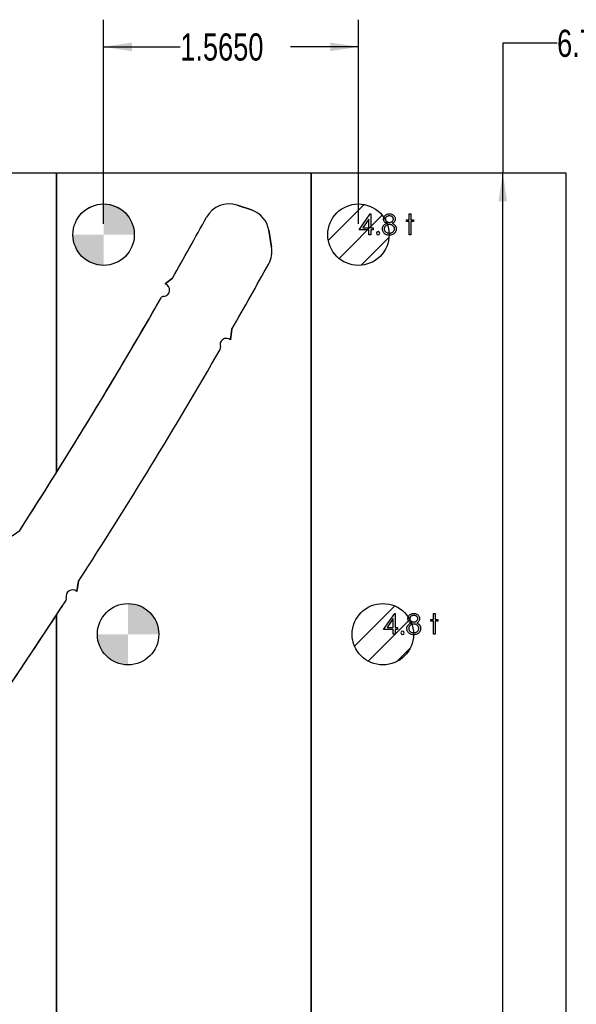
# Model space of a CAD drawing. Header units: inches. Extents: x 0.1 to 87.3, y 0.1 to 33.9.
# Tile 99 of 140: x 28.9 to 31.4, y 23.5 to 28. Entities that reach past the tile are written whole.
import ezdxf

# ---------------------------------------------------------------- set-up
doc = ezdxf.new("R2010")
doc.units = ezdxf.units.IN
doc.header["$MEASUREMENT"] = 0
doc.layers.add('DIMENSIONS', color=171, linetype='Continuous')
doc.layers.add('NOTES', color=5, linetype='Continuous')
doc.styles.add('SLDTEXTSTYLE0', font='TXT', dxfattribs={"width": 0.75})
doc.dimstyles.new('SLDDIMSTYLE0', dxfattribs={"dimtxt": 0.125, "dimasz": 0.13, "dimexe": 0, "dimexo": 0.0625, "dimgap": 0.03125, "dimtad": 0, "dimtih": 1, "dimtoh": 1, "dimdec": 4, "dimlfac": 1.333333, "dimrnd": 1e-09, "dimzin": 4, "dimdsep": 46, "dimtxsty": 'SLDTEXTSTYLE0', "dimsah": 1, "dimcen": 0.09, "dimadec": 0, "dimazin": 1, "dimtfac": 1, "dimtdec": 4, "dimtofl": 0, "dimtmove": 0, "dimatfit": 3, "dimfxl": 0, "dimfrac": 2, "dimtolj": 1, "dimtzin": 12, "dimarcsym": 0})

# ---------------------------------------------------------------- blocks, each defined once
blk = doc.blocks.new('SW_HATCH_11')
at = {"color": 0, "linetype": 'Continuous', "lineweight": 18}
for p, q in [((0, 0), (-0.185, -0.185)), ((0.0697, -0.0629), (-0.1221, -0.2546)), ((0.0724, -0.1928), (0.0078, -0.2573))]:
    blk.add_line(p, q, dxfattribs=at)
blk = doc.blocks.new('SW_HATCH_12')
at = {"color": 0, "linetype": 'Continuous', "lineweight": 18}
for p, q in [((0, 0), (-0.1653, -0.1653)), ((0.0831, -0.0495), (-0.1158, -0.2484)), ((0.1144, -0.1507), (-0.0146, -0.2798))]:
    blk.add_line(p, q, dxfattribs=at)
blk = doc.blocks.new('_D')
at = {"layer": 'DIMENSIONS'}
for p, q in [((31.357, 27.9235), (31.107, 27.9235)), ((31.107, 27.9235), (31.107, 27.3246)), ((31.107, 22.2546), (31.107, 27.3246))]:
    blk.add_line(p, q, dxfattribs=at)
for points in [[(31.107, 27.3246), (31.087, 27.1946), (31.127, 27.1946)], [(31.107, 22.2546), (31.127, 22.3846), (31.087, 22.3846)]]:
    blk.add_solid(points, dxfattribs=at)
at = {"layer": 'DIMENSIONS', "insert": (31.357, 27.9854), "char_height": 0.125, "attachment_point": 1, "style": 'SLDTEXTSTYLE0'}
blk.add_mtext('6.7600', dxfattribs=at)
blk = doc.blocks.new('_D_1')
at = {"layer": 'DIMENSIONS'}
for p, q in [((29.2682, 27.0918), (29.2682, 28.0316)), ((30.442, 27.0918), (30.442, 28.0316)), ((29.2682, 27.9066), (29.621, 27.9066)), ((30.442, 27.9066), (30.129, 27.9066))]:
    blk.add_line(p, q, dxfattribs=at)
for points in [[(29.2682, 27.9066), (29.3982, 27.8866), (29.3982, 27.9266)], [(30.442, 27.9066), (30.312, 27.9266), (30.312, 27.8866)]]:
    blk.add_solid(points, dxfattribs=at)
at = {"layer": 'DIMENSIONS', "insert": (29.621, 27.9685), "char_height": 0.125, "attachment_point": 1, "style": 'SLDTEXTSTYLE0'}
blk.add_mtext('1.5650', dxfattribs=at)
blk = doc.blocks.new('SW_DOWELSYMBOL_0')
at = {"linetype": 'Continuous', "lineweight": 18}
h = blk.add_hatch(color=0, dxfattribs=at)
edge = h.paths.add_edge_path(flags=0)
edge.add_arc((0, 0), 0.1414, 0, 90)
edge.add_line((0, 0.1414), (0, 0))
edge.add_line((0, 0), (0.1414, 0))
h = blk.add_hatch(color=0, dxfattribs=at)
edge = h.paths.add_edge_path(flags=0)
edge.add_arc((0, 0), 0.1414, 180, 270)
edge.add_line((0, -0.1414), (0, 0))
edge.add_line((0, 0), (-0.1414, 0))
at = {"layer": 'NOTES', "color": 0}
blk.add_circle((0, 0), 0.1414, dxfattribs=at)
blk = doc.blocks.new('SW_DOWELSYMBOL_1')
at = {"linetype": 'Continuous', "lineweight": 18}
h = blk.add_hatch(color=0, dxfattribs=at)
edge = h.paths.add_edge_path(flags=0)
edge.add_arc((0, 0), 0.1414, 0, 90)
edge.add_line((0, 0.1414), (0, 0))
edge.add_line((0, 0), (0.1414, 0))
h = blk.add_hatch(color=0, dxfattribs=at)
edge = h.paths.add_edge_path(flags=0)
edge.add_arc((0, 0), 0.1414, 180, 270)
edge.add_line((0, -0.1414), (0, 0))
edge.add_line((0, 0), (-0.1414, 0))
at = {"layer": 'NOTES', "color": 0}
blk.add_circle((0, 0), 0.1414, dxfattribs=at)

msp = doc.modelspace()

# ---------------------------------------------------------------- linework, layer by layer
at = {"color": 7, "linetype": 'Continuous', "lineweight": 25}
for p, q in [((29.05071, 27.324554), (27.87696, 27.324554)), ((29.05071, 25.946273), (29.05071, 27.324554)), ((29.05071, 27.324554), (29.05071, 25.946273)), ((30.22446, 27.324554), (29.05071, 27.324554)), ((30.22446, 22.254554), (30.22446, 27.324554)), ((30.22446, 27.324554), (30.22446, 22.254554)), ((31.39821, 27.324554), (30.22446, 27.324554)), ((31.39821, 22.254554), (31.39821, 27.324554)), ((29.949707, 27.155425), (29.883085, 27.17754)), ((29.883085, 27.17754), (29.949707, 27.155425)), ((30.041904, 26.984296), (30.029042, 27.062497)), ((30.029042, 27.062497), (30.041904, 26.984296)), ((29.584976, 26.841463), (29.551697, 26.815495)), ((29.551697, 26.815495), (29.584976, 26.841463)), ((29.852635, 26.557487), (29.85903, 26.606802)), ((29.85903, 26.606802), (29.852635, 26.557487)), ((28.84639, 25.65502), (28.881456, 25.679437)), ((29.144128, 25.399191), (29.152857, 25.446479)), ((29.152857, 25.446479), (29.144128, 25.399191)), ((29.05071, 22.254554), (29.05071, 25.289616)), ((29.05071, 25.289616), (29.05071, 22.254554))]:
    msp.add_line(p, q, dxfattribs=at)
at = {"color": 7, "linetype": 'Continuous', "flags": 128}
for points in [[(30.496741, 27.137958), (30.49845, 27.137958), (30.49845, 27.137958), (30.49845, 27.073054), (30.49845, 27.073054), (30.509267, 27.073054), (30.509267, 27.073054), (30.509267, 27.063438), (30.509267, 27.063438), (30.49845, 27.063438), (30.49845, 27.063438), (30.49845, 27.041804), (30.49845, 27.041804), (30.490037, 27.041804), (30.490037, 27.041804), (30.490037, 27.063438), (30.490037, 27.063438), (30.445565, 27.063438), (30.445565, 27.063438), (30.496741, 27.137958)], [(30.490037, 27.073054), (30.490037, 27.113769), (30.490037, 27.113769), (30.462092, 27.073054), (30.462092, 27.073054), (30.490037, 27.073054)], [(30.598116, 27.094031), (30.600407, 27.09281), (30.602529, 27.091552), (30.604482, 27.090237), (30.606285, 27.088904), (30.607938, 27.087514), (30.609421, 27.086068), (30.610736, 27.084603), (30.6119, 27.083082), (30.612914, 27.081523), (30.613797, 27.079908), (30.614548, 27.078237), (30.615149, 27.076528), (30.615638, 27.074744), (30.615976, 27.072922), (30.616163, 27.071044), (30.616239, 27.06911), (30.616239, 27.06911), (30.616126, 27.066406), (30.615788, 27.063776), (30.615243, 27.061222), (30.614473, 27.058762), (30.613459, 27.056358), (30.612238, 27.054067), (30.610811, 27.051832), (30.60914, 27.049691), (30.60914, 27.049691), (30.606848, 27.047287), (30.604332, 27.045184), (30.601571, 27.043419), (30.598566, 27.041973), (30.595336, 27.040846), (30.591881, 27.040038), (30.588181, 27.039569), (30.584256, 27.0394), (30.584256, 27.0394), (30.580481, 27.03955), (30.576932, 27.039963), (30.573608, 27.040677), (30.570547, 27.041653), (30.567692, 27.04293), (30.5651, 27.044489), (30.562734, 27.046311), (30.560593, 27.048433), (30.558696, 27.050724), (30.557063, 27.053072), (30.555692, 27.055476), (30.554546, 27.057936), (30.553663, 27.060452), (30.553044, 27.063025), (30.552668, 27.065654), (30.552537, 27.06834), (30.552537, 27.06834), (30.552612, 27.070312), (30.552818, 27.072227), (30.553156, 27.074087), (30.553626, 27.075908), (30.554246, 27.077674), (30.554997, 27.079383), (30.555879, 27.081054), (30.556894, 27.082669), (30.558077, 27.084247), (30.55941, 27.085768), (30.560931, 27.087251), (30.562621, 27.088697), (30.564462, 27.090106), (30.56649, 27.091458), (30.568669, 27.092773), (30.571035, 27.094031), (30.571035, 27.094031), (30.567824, 27.09589), (30.565044, 27.097975), (30.562697, 27.100247), (30.560762, 27.102745), (30.55926, 27.105393), (30.558208, 27.108135), (30.557551, 27.110971), (30.557344, 27.1139), (30.557344, 27.1139), (30.55757, 27.116886), (30.558246, 27.119835), (30.559391, 27.122764), (30.560969, 27.125638), (30.56296, 27.128361), (30.565288, 27.130765), (30.567955, 27.132868), (30.570979, 27.134671), (30.574246, 27.136117), (30.577646, 27.137131), (30.581157, 27.137751), (30.584819, 27.137958), (30.584819, 27.137958), (30.588388, 27.137751), (30.591806, 27.137131), (30.595092, 27.13608), (30.598247, 27.134633), (30.601177, 27.132831), (30.60375, 27.130708), (30.606003, 27.128305), (30.607919, 27.1256), (30.609459, 27.122727), (30.610548, 27.11976), (30.611205, 27.116736), (30.611431, 27.113637), (30.611431, 27.113637), (30.611224, 27.110595), (30.610604, 27.107722), (30.609553, 27.105017), (30.608107, 27.102482), (30.606229, 27.100116), (30.603956, 27.097937), (30.601233, 27.09589), (30.598116, 27.094031)], [(30.58435, 27.128342), (30.582378, 27.128267), (30.5805, 27.128079), (30.578716, 27.127741), (30.577007, 27.127272), (30.575373, 27.126652), (30.573852, 27.12592), (30.572406, 27.125037), (30.571035, 27.124023), (30.569795, 27.122915), (30.568725, 27.121769), (30.567824, 27.120567), (30.567072, 27.119309), (30.566509, 27.117994), (30.566096, 27.116642), (30.565833, 27.115234), (30.565758, 27.113769), (30.565758, 27.113769), (30.565852, 27.112304), (30.566115, 27.110895), (30.566546, 27.109506), (30.567185, 27.108154), (30.567974, 27.106839), (30.56895, 27.105543), (30.570096, 27.104304), (30.571429, 27.103083), (30.572875, 27.101956), (30.574397, 27.10098), (30.575955, 27.100172), (30.577589, 27.099496), (30.579279, 27.09897), (30.581026, 27.098595), (30.582829, 27.098369), (30.584688, 27.098294), (30.584688, 27.098294), (30.587073, 27.098426), (30.589402, 27.098839), (30.591655, 27.099515), (30.593853, 27.100454), (30.5959, 27.101637), (30.597703, 27.103027), (30.599261, 27.104604), (30.600595, 27.106388), (30.601646, 27.108285), (30.602416, 27.110163), (30.602867, 27.11206), (30.603017, 27.113957), (30.603017, 27.113957), (30.602942, 27.11529), (30.602717, 27.116586), (30.602341, 27.117844), (30.601815, 27.119102), (30.601139, 27.120323), (30.600332, 27.121506), (30.599355, 27.122671), (30.598228, 27.123816), (30.59697, 27.124868), (30.59558, 27.125788), (30.59404, 27.126577), (30.592369, 27.127215), (30.590566, 27.127704), (30.588632, 27.12806), (30.586566, 27.128267), (30.58435, 27.128342)], [(30.675133, 27.137958), (30.683546, 27.137958), (30.683546, 27.137958), (30.683546, 27.110313), (30.683546, 27.110313), (30.695565, 27.110313), (30.695565, 27.110313), (30.695565, 27.1019), (30.695565, 27.1019), (30.683546, 27.1019), (30.683546, 27.1019), (30.683546, 27.041804), (30.683546, 27.041804), (30.675133, 27.041804), (30.675133, 27.041804), (30.675133, 27.1019), (30.675133, 27.1019), (30.663114, 27.1019), (30.663114, 27.1019), (30.663114, 27.110313), (30.663114, 27.110313), (30.675133, 27.110313), (30.675133, 27.110313), (30.675133, 27.137958)], [(30.584895, 27.088679), (30.582397, 27.088585), (30.580012, 27.088284), (30.577721, 27.087815), (30.575542, 27.087139), (30.573458, 27.086256), (30.571467, 27.085186), (30.569589, 27.083927), (30.567824, 27.082481), (30.566208, 27.080904), (30.564819, 27.07927), (30.563636, 27.077561), (30.562678, 27.075796), (30.561908, 27.073955), (30.561382, 27.072058), (30.561063, 27.070086), (30.56095, 27.068058), (30.56095, 27.068058), (30.561138, 27.065542), (30.561682, 27.063119), (30.562603, 27.060734), (30.56388, 27.058443), (30.565495, 27.056302), (30.56741, 27.054443), (30.569608, 27.052809), (30.572105, 27.051457), (30.574866, 27.050386), (30.577815, 27.049635), (30.580988, 27.049165), (30.58435, 27.049015), (30.58435, 27.049015), (30.586979, 27.049109), (30.589458, 27.049391), (30.591806, 27.04986), (30.594003, 27.050518), (30.596069, 27.051344), (30.598003, 27.052377), (30.599806, 27.053579), (30.601459, 27.054987), (30.602942, 27.056508), (30.604238, 27.058105), (30.605346, 27.059757), (30.606229, 27.061466), (30.606924, 27.063232), (30.607431, 27.065072), (30.607731, 27.066969), (30.607825, 27.068941), (30.607825, 27.068941), (30.607712, 27.070856), (30.607412, 27.072697), (30.606886, 27.0745), (30.606154, 27.076246), (30.605196, 27.077936), (30.60405, 27.07957), (30.602679, 27.081148), (30.601102, 27.082669), (30.599374, 27.084078), (30.597571, 27.085298), (30.595674, 27.086331), (30.593684, 27.087176), (30.591618, 27.087834), (30.589458, 27.088303), (30.587223, 27.088585), (30.584895, 27.088679)], [(30.609241, 25.298208), (30.61095, 25.298208), (30.61095, 25.298208), (30.61095, 25.233304), (30.61095, 25.233304), (30.621767, 25.233304), (30.621767, 25.233304), (30.621767, 25.223688), (30.621767, 25.223688), (30.61095, 25.223688), (30.61095, 25.223688), (30.61095, 25.202054), (30.61095, 25.202054), (30.602537, 25.202054), (30.602537, 25.202054), (30.602537, 25.223688), (30.602537, 25.223688), (30.558065, 25.223688), (30.558065, 25.223688), (30.609241, 25.298208)], [(30.710616, 25.254281), (30.712907, 25.25306), (30.715029, 25.251802), (30.716982, 25.250487), (30.718785, 25.249154), (30.720438, 25.247764), (30.721921, 25.246318), (30.723236, 25.244853), (30.7244, 25.243332), (30.725414, 25.241773), (30.726297, 25.240158), (30.727048, 25.238487), (30.727649, 25.236778), (30.728138, 25.234994), (30.728476, 25.233172), (30.728663, 25.231294), (30.728739, 25.22936), (30.728739, 25.22936), (30.728626, 25.226656), (30.728288, 25.224026), (30.727743, 25.221472), (30.726973, 25.219012), (30.725959, 25.216608), (30.724738, 25.214317), (30.723311, 25.212082), (30.72164, 25.209941), (30.72164, 25.209941), (30.719348, 25.207537), (30.716832, 25.205434), (30.714071, 25.203669), (30.711066, 25.202223), (30.707836, 25.201096), (30.704381, 25.200288), (30.700681, 25.199819), (30.696756, 25.19965), (30.696756, 25.19965), (30.692981, 25.1998), (30.689432, 25.200213), (30.686108, 25.200927), (30.683047, 25.201903), (30.680192, 25.20318), (30.6776, 25.204739), (30.675234, 25.206561), (30.673093, 25.208683), (30.671196, 25.210974), (30.669563, 25.213322), (30.668192, 25.215726), (30.667046, 25.218186), (30.666163, 25.220702), (30.665544, 25.223275), (30.665168, 25.225904), (30.665037, 25.22859), (30.665037, 25.22859), (30.665112, 25.230562), (30.665318, 25.232477), (30.665656, 25.234337), (30.666126, 25.236158), (30.666746, 25.237924), (30.667497, 25.239633), (30.668379, 25.241304), (30.669394, 25.242919), (30.670577, 25.244497), (30.67191, 25.246018), (30.673431, 25.247501), (30.675121, 25.248947), (30.676962, 25.250356), (30.67899, 25.251708), (30.681169, 25.253023), (30.683535, 25.254281), (30.683535, 25.254281), (30.680324, 25.25614), (30.677544, 25.258225), (30.675197, 25.260497), (30.673262, 25.262995), (30.67176, 25.265643), (30.670708, 25.268385), (30.670051, 25.271221), (30.669844, 25.27415), (30.669844, 25.27415), (30.67007, 25.277136), (30.670746, 25.280085), (30.671891, 25.283014), (30.673469, 25.285888), (30.67546, 25.288611), (30.677788, 25.291015), (30.680455, 25.293118), (30.683479, 25.294921), (30.686746, 25.296367), (30.690146, 25.297381), (30.693657, 25.298001), (30.697319, 25.298208), (30.697319, 25.298208), (30.700888, 25.298001), (30.704306, 25.297381), (30.707592, 25.29633), (30.710747, 25.294883), (30.713677, 25.293081), (30.71625, 25.290958), (30.718503, 25.288555), (30.720419, 25.28585), (30.721959, 25.282977), (30.723048, 25.28001), (30.723705, 25.276986), (30.723931, 25.273887), (30.723931, 25.273887), (30.723724, 25.270845), (30.723104, 25.267972), (30.722053, 25.265267), (30.720607, 25.262732), (30.718729, 25.260366), (30.716456, 25.258187), (30.713733, 25.25614), (30.710616, 25.254281)], [(30.787633, 25.298208), (30.796046, 25.298208), (30.796046, 25.298208), (30.796046, 25.270563), (30.796046, 25.270563), (30.808065, 25.270563), (30.808065, 25.270563), (30.808065, 25.26215), (30.808065, 25.26215), (30.796046, 25.26215), (30.796046, 25.26215), (30.796046, 25.202054), (30.796046, 25.202054), (30.787633, 25.202054), (30.787633, 25.202054), (30.787633, 25.26215), (30.787633, 25.26215), (30.775614, 25.26215), (30.775614, 25.26215), (30.775614, 25.270563), (30.775614, 25.270563), (30.787633, 25.270563), (30.787633, 25.270563), (30.787633, 25.298208)], [(30.602537, 25.233304), (30.602537, 25.274019), (30.602537, 25.274019), (30.574592, 25.233304), (30.574592, 25.233304), (30.602537, 25.233304)], [(30.69685, 25.288592), (30.694878, 25.288517), (30.693, 25.288329), (30.691216, 25.287991), (30.689507, 25.287522), (30.687873, 25.286902), (30.686352, 25.28617), (30.684906, 25.285287), (30.683535, 25.284273), (30.682295, 25.283165), (30.681225, 25.282019), (30.680324, 25.280817), (30.679572, 25.279559), (30.679009, 25.278244), (30.678596, 25.276892), (30.678333, 25.275484), (30.678258, 25.274019), (30.678258, 25.274019), (30.678352, 25.272554), (30.678615, 25.271145), (30.679046, 25.269756), (30.679685, 25.268404), (30.680474, 25.267089), (30.68145, 25.265793), (30.682596, 25.264554), (30.683929, 25.263333), (30.685375, 25.262206), (30.686897, 25.26123), (30.688455, 25.260422), (30.690089, 25.259746), (30.691779, 25.25922), (30.693526, 25.258845), (30.695329, 25.258619), (30.697188, 25.258544), (30.697188, 25.258544), (30.699573, 25.258676), (30.701902, 25.259089), (30.704155, 25.259765), (30.706353, 25.260704), (30.7084, 25.261887), (30.710203, 25.263277), (30.711761, 25.264854), (30.713095, 25.266638), (30.714146, 25.268535), (30.714916, 25.270413), (30.715367, 25.27231), (30.715517, 25.274207), (30.715517, 25.274207), (30.715442, 25.27554), (30.715217, 25.276836), (30.714841, 25.278094), (30.714315, 25.279352), (30.713639, 25.280573), (30.712832, 25.281756), (30.711855, 25.282921), (30.710728, 25.284066), (30.70947, 25.285118), (30.70808, 25.286038), (30.70654, 25.286827), (30.704869, 25.287465), (30.703066, 25.287954), (30.701132, 25.28831), (30.699066, 25.288517), (30.69685, 25.288592)], [(30.697395, 25.248929), (30.694897, 25.248835), (30.692512, 25.248534), (30.690221, 25.248065), (30.688042, 25.247389), (30.685958, 25.246506), (30.683967, 25.245436), (30.682089, 25.244177), (30.680324, 25.242731), (30.678708, 25.241154), (30.677319, 25.23952), (30.676136, 25.237811), (30.675178, 25.236046), (30.674408, 25.234205), (30.673882, 25.232308), (30.673563, 25.230336), (30.67345, 25.228308), (30.67345, 25.228308), (30.673638, 25.225792), (30.674182, 25.223369), (30.675103, 25.220984), (30.67638, 25.218693), (30.677995, 25.216552), (30.67991, 25.214693), (30.682108, 25.213059), (30.684605, 25.211707), (30.687366, 25.210636), (30.690315, 25.209885), (30.693488, 25.209415), (30.69685, 25.209265), (30.69685, 25.209265), (30.699479, 25.209359), (30.701958, 25.209641), (30.704306, 25.21011), (30.706503, 25.210768), (30.708569, 25.211594), (30.710503, 25.212627), (30.712306, 25.213829), (30.713959, 25.215237), (30.715442, 25.216758), (30.716738, 25.218355), (30.717846, 25.220007), (30.718729, 25.221716), (30.719424, 25.223482), (30.719931, 25.225322), (30.720231, 25.227219), (30.720325, 25.229191), (30.720325, 25.229191), (30.720212, 25.231106), (30.719912, 25.232947), (30.719386, 25.23475), (30.718654, 25.236496), (30.717696, 25.238186), (30.71655, 25.23982), (30.715179, 25.241398), (30.713602, 25.242919), (30.711874, 25.244328), (30.710071, 25.245548), (30.708174, 25.246581), (30.706184, 25.247426), (30.704118, 25.248084), (30.701958, 25.248553), (30.699723, 25.248835), (30.697395, 25.248929)]]:
    msp.add_lwpolyline(points, dxfattribs=at)
at = {"color": 7, "linetype": 'Continuous', "lineweight": 25}
for centre in [(29.26821, 27.041804), (30.44196, 27.041804), (30.44196, 27.041804), (29.38071, 25.202054), (30.55446, 25.202054), (30.55446, 25.202054)]:
    msp.add_circle(centre, 0.141375, dxfattribs=at)
for centre, radius, start, end in [((29.845877, 27.065443), 0.11811, 71.637066, 151.104254), ((29.845877, 27.065443), 0.11811, 71.637066, 151.104254), ((7.863344, 39.198324), 24.990425, 330.3655985, 331.1042539), ((7.863344, 39.198324), 24.990425, 330.3655985, 331.1042539), ((29.912498, 27.043329), 0.11811, 9.339864, 71.637066), ((29.912498, 27.043329), 0.11811, 9.339864, 71.637066), ((29.92536, 26.965128), 0.11811, 330.992012, 9.339864), ((29.92536, 26.965128), 0.11811, 330.992012, 9.339864), ((7.863344, 39.198324), 25.344756, 330.2108408, 330.9920122), ((7.863344, 39.198324), 25.344756, 330.2108408, 330.9920122), ((29.543015, 26.787273), 0.029528, 273.518177, 72.900071), ((29.543015, 26.787273), 0.029528, 273.518177, 72.900071), ((7.863344, 39.198324), 24.990425, 327.2508033, 330.1251622), ((7.863344, 39.198324), 24.990425, 327.975276, 330.1251622), ((29.545733, 26.743065), 0.014764, 93.518177, 150.125162), ((29.545733, 26.743065), 0.014764, 93.518177, 150.125162), ((29.833781, 26.534763), 0.029528, 50.317419, 199.524822), ((29.833781, 26.534763), 0.029528, 50.317419, 199.524822), ((29.792037, 26.51996), 0.014764, 329.965077, 19.524822), ((29.792037, 26.51996), 0.014764, 329.965077, 19.524822), ((7.863344, 39.198324), 25.344756, 327.1397816, 329.9650774), ((7.863344, 39.198324), 25.344756, 327.1397816, 329.9650774), ((7.863344, 39.198324), 24.990425, 327.2508033, 327.975276), ((29.12471, 25.376947), 0.029528, 48.880181, 196.113009), ((29.12471, 25.376947), 0.029528, 48.880181, 196.113009), ((7.863344, 39.198324), 25.344756, 325.384301, 326.8975404), ((7.863344, 39.198324), 25.344756, 326.7166078, 326.8975404), ((29.082158, 25.364655), 0.014764, 326.89754, 16.113009), ((29.082158, 25.364655), 0.014764, 326.89754, 16.113009), ((7.863344, 39.198324), 25.344756, 325.384301, 326.7166078)]:
    msp.add_arc(centre, radius, start, end, dxfattribs=at)
at = {"color": 7, "linetype": 'Continuous'}
for centre, start, end in [((30.532705, 27.048414), 90.001534, 89.998466), ((30.645205, 25.208664), 90.000289, 89.999711)]:
    msp.add_arc(centre, 0.007813, start, end, dxfattribs=at)

# ---------------------------------------------------------------- block references
at = {"color": 5, "linetype": 'Continuous', "lineweight": 18}
for name, p in [('SW_HATCH_12', (30.468414, 27.180682)), ('SW_HATCH_11', (30.608968, 25.332498))]:
    msp.add_blockref(name, p, dxfattribs=at)
at = {"layer": 'NOTES'}
for name, p in [('SW_DOWELSYMBOL_0', (29.26821, 27.041804)), ('SW_DOWELSYMBOL_1', (29.38071, 25.202054))]:
    msp.add_blockref(name, p, dxfattribs=at)

# ---------------------------------------------------------------- dimensions: what is measured, and where the dimension line sits
at = {"layer": 'DIMENSIONS'}
dim = msp.add_linear_dim(base=(29.26821, 27.906631), p1=(30.44196, 27.041804), p2=(29.26821, 27.041804), dimstyle='SLDDIMSTYLE0', dxfattribs=at)
dim.commit()
dim.dimension.update_dxf_attribs({"geometry": '_D_1', "text_midpoint": (29.875018, 27.906631), "dimtype": 160})
dim = msp.add_linear_dim(base=(31.107001, 27.324554), p1=(31.39821, 22.254554), p2=(31.39821, 27.324554), angle=90, dimstyle='SLDDIMSTYLE0', dxfattribs=at)
dim.commit()
dim.dimension.update_dxf_attribs({"geometry": '_D', "text_midpoint": (31.107001, 27.923465), "dimtype": 160})

doc.saveas('drawing.dxf')
